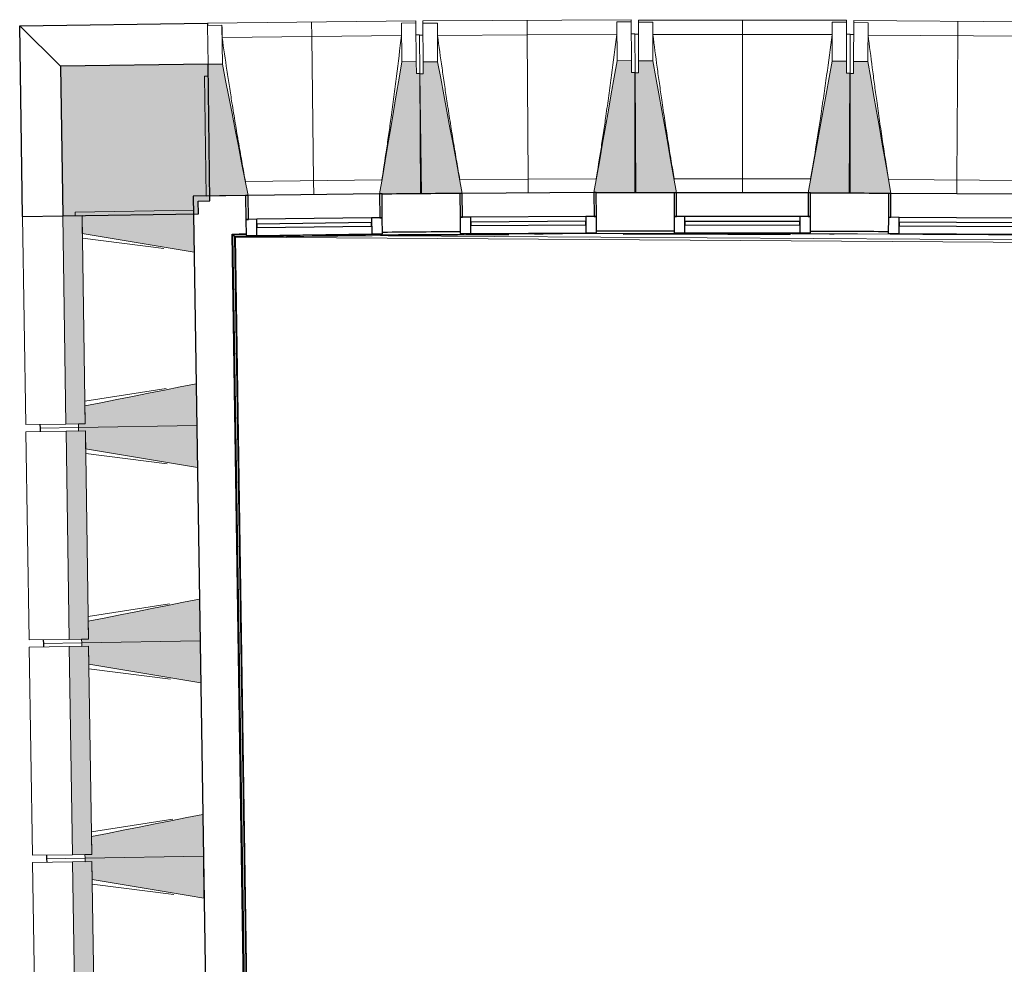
# Model space of a CAD drawing. Header units: millimetres. Extents: x -2845 to 74565, y -36590 to 13748.
# Tile 6 of 39: x 29099 to 33214, y -17323 to -13376. Entities that reach past the tile are written whole.
import ezdxf

# ---------------------------------------------------------------- set-up
doc = ezdxf.new("R2010")
doc.units = ezdxf.units.MM
for name, color, linetype, lineweight in [('A-FLOR', 7, 'Continuous', 25), ('A-FLOR-HRAL', 7, 'Continuous', 18), ('A-GENM', 7, 'Continuous', 18), ('A-GLAZ', 7, 'Continuous', 25), ('A-WALL', 7, 'Continuous', 25), ('A-WALL-PATT', 7, 'Continuous', 25), ('I-WALL', 7, 'Continuous', 25), ('MUR', 7, 'Continuous', 25), ('S-BEAM', 7, 'Continuous', 18)]:
    doc.layers.add(name, color=color, linetype=linetype, lineweight=lineweight)

# ---------------------------------------------------------------- blocks, each defined once
blk = doc.blocks.new('20_MUR PREFA_01 - Type 1-3119337-2021_015_1111_DCE_1_50_N0 FINI_CFA_CDC')
at = {"layer": 'A-GENM'}
for p, q in [((0, 722.1), (0, 661.4)), ((0, 661.4), (0, 58.5)), ((0, 0.7), (0, 58.5))]:
    blk.add_line(p, q, dxfattribs=at)
blk = doc.blocks.new('Murs 4 - Murs 1-3190715-2021_015_1111_DCE_1_50_N0 FINI_CFA_CDC')
at = {"layer": 'A-WALL-PATT', "true_color": 0x787878}
blk.add_hatch(color=8, dxfattribs=at).paths.add_polyline_path([(-23890.5, -14195.3), (-23323.7, -14186.6), (-23324.5, -14133.6), (-23275.7, -14133), (-23283, -13561.8), (-23900.1, -13569.7), (-23891.4, -14133.6)])
at = {"layer": 'A-WALL'}
for p, q in [((-23283, -13561.8), (-23900.1, -13569.7)), ((-23900.1, -13569.7), (-23890.5, -14195.3)), ((-23275.7, -14133), (-23283, -13561.8)), ((-23324.5, -14133.6), (-23275.7, -14133)), ((-23323.7, -14186.6), (-23324.5, -14133.6)), ((-23890.5, -14195.3), (-23323.7, -14186.6))]:
    blk.add_line(p, q, dxfattribs=at)
at = {"layer": 'MUR'}
for p, q in [((-24070.4, -13400.6), (-23285.1, -13390.7)), ((-24058.2, -14197.8), (-24070.4, -13400.6)), ((-23900.1, -13569.7), (-24070.4, -13400.6)), ((-23285.1, -13390.7), (-23285, -13399.7)), ((-24058.2, -14197.8), (-23890.5, -14195.3))]:
    blk.add_line(p, q, dxfattribs=at)
blk = doc.blocks.new('B02_DC_STR_rvt-1-2021_015_1111_DCE_1_50_N0 FINI_CFA_CDC')
at = {"layer": 'S-BEAM', "lineweight": 5, "true_color": 0x787878}
for points in [[(-23291, -14112.8), (-23126, -14110.7), (-23126, -14110.1), (-23116.1, -14109.9), (-23223, -13561), (-23283, -13561.8), (-23282.3, -13611.8), (-23297.3, -13612), (-23291.9, -14041.9)], [(-22556, -14103.5), (-22391.1, -14101.4), (-22397.4, -13600.6), (-22412.4, -13600.6), (-22413, -13550.8), (-22473, -13551.5), (-22565.9, -14103), (-22556.1, -14102.8)], [(-22395.4, -14103), (-22230.4, -14102), (-22230.4, -14101.3), (-22220.5, -14101.2), (-22323.8, -13551.6), (-22383.8, -13552), (-22383.8, -13602), (-22398.4, -13602.1), (-22395.8, -14033.1)], [(-21660.4, -14098.5), (-21495.4, -14097.5), (-21498.5, -13596.6), (-21513.5, -13596.6), (-21513.8, -13546.7), (-21573.8, -13547), (-21669.8, -14097.8), (-21660.4, -14097.8)], [(-21334.7, -14099.1), (-21334.7, -14098.4), (-21324.8, -14098.4), (-21424.5, -13548.1), (-21484.5, -13548.1), (-21484.5, -13598.1), (-21499.5, -13598.1), (-21499.7, -14099), (-21334.7, -14099.1)], [(-20599.7, -14099.3), (-20599.5, -13598.4), (-20614.5, -13598.4), (-20614.5, -13548.4), (-20674.5, -13548.4), (-20774.6, -14098.6), (-20764.7, -14098.6), (-20764.7, -14099.3), (-20685.5, -14099.3)], [(-20439, -14102), (-20439, -14101.3), (-20429.2, -14101.3), (-20525.2, -13550.4), (-20585.2, -13550.4), (-20585.7, -13600), (-20600.6, -13599.9), (-20604, -14100.8), (-20439.7, -14101.9)], [(-23877.1, -15065.2), (-23796.5, -15063.9), (-23809.8, -14194), (-23890.5, -14195.3), (-23877.2, -15063.9)], [(-23341.5, -14346.9), (-23344.2, -14171.9), (-23838.8, -14179.5), (-23838.6, -14194.5), (-23809.8, -14194.5), (-23808.7, -14268.5), (-23344.2, -14346.4)], [(-23825, -15079.4), (-23330.4, -15071.8), (-23333.1, -14896.8), (-23797.6, -14989.5), (-23796.5, -15063.9), (-23825.2, -15064.4), (-23825.1, -15071.8)], [(-23863.3, -15965.1), (-23782.7, -15963.8), (-23796, -15093.9), (-23876.7, -15095.2), (-23863.4, -15963.8)], [(-23327.7, -15246.8), (-23330.4, -15071.8), (-23825, -15079.4), (-23824.8, -15094.4), (-23796, -15094.4), (-23794.9, -15168.4), (-23330.4, -15246.3)], [(-23811.2, -15979.3), (-23316.6, -15971.7), (-23319.3, -15796.7), (-23783.8, -15889.4), (-23782.7, -15963.8), (-23811.4, -15964.3), (-23811.3, -15971.7)], [(-23849.5, -16865), (-23768.9, -16863.7), (-23782.2, -15993.8), (-23862.9, -15995.1), (-23849.6, -16859.1)], [(-23313.9, -16146.7), (-23316.6, -15971.7), (-23811.2, -15979.3), (-23811, -15994.3), (-23782.2, -15994.3), (-23781.1, -16068.3), (-23316.6, -16146.2)], [(-23797.4, -16879.2), (-23302.8, -16871.6), (-23305.5, -16696.6), (-23770, -16789.3), (-23768.9, -16863.7), (-23797.6, -16864.2)], [(-23300.1, -17046.6), (-23302.8, -16871.6), (-23797.4, -16879.2), (-23797.2, -16894.2), (-23768.4, -16894.2), (-23767.3, -16968.2), (-23302.8, -17046.1)], [(-23835.7, -17764.9), (-23755.1, -17763.6), (-23768.4, -16893.7), (-23849.1, -16895), (-23837.7, -17633.3)]]:
    blk.add_hatch(color=8, dxfattribs=at).paths.add_polyline_path(points)
at = {"layer": 'A-FLOR'}
for p, q in [((-23985.6, -15066.8), (-23985.3, -15081.8)), ((-23985.3, -15081.8), (-23985.1, -15096.8)), ((-23971.8, -15966.7), (-23971.5, -15981.7)), ((-23971.5, -15981.7), (-23971.3, -15996.7)), ((-23957.9, -16866.6), (-23957.7, -16881.6)), ((-23957.7, -16881.6), (-23957.5, -16896.6))]:
    blk.add_line(p, q, dxfattribs=at)
at = {"layer": 'S-BEAM'}
for p, q in [((-22415.2, -13379.6), (-23285.1, -13390.7)), ((-23285, -13399.7), (-23225, -13398.9)), ((-23283, -13561.8), (-23285, -13399.7)), ((-23223, -13561), (-23225, -13398.9)), ((-23225, -13398.9), (-23225, -13399.2)), ((-22475.1, -13389.4), (-22415.1, -13388.7)), ((-22475.1, -13389.4), (-22473, -13551.5)), ((-22475.1, -13389.7), (-22475.1, -13389.4)), ((-22415.2, -13379.6), (-22415.1, -13388.7)), ((-22415.1, -13388.7), (-22413, -13550.8)), ((-21514.8, -13375.5), (-22384.8, -13380.9)), ((-22384.8, -13389.9), (-22384.8, -13380.9)), ((-22384.8, -13389.9), (-22324.8, -13389.6)), ((-22383.8, -13552), (-22384.8, -13389.9)), ((-22323.8, -13551.6), (-22324.8, -13389.6)), ((-22324.8, -13389.6), (-22324.7, -13389.8)), ((-21574.8, -13384.9), (-21514.8, -13384.6)), ((-21574.8, -13384.9), (-21573.8, -13547)), ((-21574.8, -13385.2), (-21574.8, -13384.9)), ((-21514.8, -13375.5), (-21514.8, -13384.6)), ((-21514.8, -13384.6), (-21513.8, -13546.7)), ((-21484.5, -13548.1), (-21484.4, -13386)), ((-21484.4, -13386), (-21484.4, -13377)), ((-20614.4, -13377.3), (-21484.4, -13377)), ((-21484.4, -13386), (-21424.4, -13386)), ((-21424.5, -13548.1), (-21424.4, -13386)), ((-21424.4, -13386), (-21424.4, -13386.3)), ((-20674.4, -13386.3), (-20674.5, -13548.4)), ((-20674.5, -13386.5), (-20674.4, -13386.3)), ((-20674.4, -13386.3), (-20614.4, -13386.3)), ((-20614.4, -13386.3), (-20614.5, -13548.4)), ((-20614.4, -13377.3), (-20614.4, -13386.3)), ((-20585.2, -13550), (-20584.1, -13387.9)), ((-20584.1, -13387.9), (-20584.1, -13378.9)), ((-19714.1, -13384.9), (-20584.1, -13378.9)), ((-20584.1, -13387.9), (-20524.1, -13388.4)), ((-20525.2, -13550.4), (-20524.1, -13388.4)), ((-20524.1, -13388.4), (-20524.1, -13388.6)), ((-22474.7, -13441), (-23224.1, -13450.5)), ((-22399.5, -13438.5), (-22414.5, -13438.7)), ((-22399.5, -13438.5), (-22397.4, -13600.6)), ((-22384.4, -13439.9), (-22399.4, -13440)), ((-21574.7, -13436.5), (-22324.2, -13441.1)), ((-21499.5, -13434.5), (-21514.5, -13434.6)), ((-21499.5, -13434.5), (-21498.5, -13596.6)), ((-21484.5, -13436), (-21499.5, -13436)), ((-20674.7, -13437.9), (-21424.2, -13437.6)), ((-20599.5, -13436.3), (-20614.5, -13436.3)), ((-20599.5, -13436.3), (-20599.5, -13598.4)), ((-20584.5, -13437.9), (-20599.5, -13437.8)), ((-19774.7, -13445.1), (-20524.2, -13439.9)), ((-23223, -13561), (-23283, -13561.8)), ((-23283, -13561.8), (-23282.3, -13611.8)), ((-22413, -13550.8), (-22473, -13551.5)), ((-22412.4, -13600.8), (-22413, -13550.8)), ((-22323.8, -13551.6), (-22383.8, -13552)), ((-22383.8, -13552), (-22383.4, -13602)), ((-21513.8, -13546.7), (-21573.8, -13547)), ((-21513.5, -13596.7), (-21513.8, -13546.7)), ((-21424.5, -13548.1), (-21484.5, -13548.1)), ((-21484.5, -13548.1), (-21484.5, -13598.1)), ((-20614.5, -13548.4), (-20674.5, -13548.4)), ((-20614.5, -13598.4), (-20614.5, -13548.4)), ((-20585.2, -13550), (-20585.6, -13600)), ((-20525.2, -13550.4), (-20585.2, -13550)), ((-23282.3, -13611.8), (-23297.3, -13612)), ((-23297.3, -13612), (-23291, -14112.8)), ((-22397.4, -13600.6), (-22412.4, -13600.8)), ((-22383.4, -13602), (-22398.4, -13602.1)), ((-22398.4, -13602.1), (-22395.4, -14103)), ((-22391.1, -14101.4), (-22397.4, -13600.6)), ((-21498.5, -13596.6), (-21513.5, -13596.7)), ((-21499.5, -13598.1), (-21499.7, -14099)), ((-21484.5, -13598.1), (-21499.5, -13598.1)), ((-21495.4, -14097.5), (-21498.5, -13596.6)), ((-20599.5, -13598.4), (-20614.5, -13598.4)), ((-20600.6, -13599.9), (-20604, -14100.8)), ((-20585.6, -13600), (-20600.6, -13599.9)), ((-20599.7, -14099.3), (-20599.5, -13598.4)), ((-23127, -14052.3), (-22556.5, -14045)), ((-22231, -14043.5), (-21660.5, -14040)), ((-21334.9, -14040.6), (-20764.4, -14040.8)), ((-20438.9, -14043.5), (-19868.4, -14047.4)), ((-23291, -14112.8), (-23126, -14110.7)), ((-22556.1, -14103.5), (-22391.1, -14101.4)), ((-22395.4, -14103), (-22230.4, -14102)), ((-21660.4, -14098.5), (-21495.4, -14097.5)), ((-21499.7, -14099), (-21334.7, -14099.1)), ((-20764.8, -14099.3), (-20599.7, -14099.3)), ((-20604, -14100.8), (-20439, -14102)), ((-24058.2, -14197.8), (-23890.5, -14195.3)), ((-23809.8, -14194), (-23890.5, -14195.3)), ((-23890.5, -14195.3), (-23877.1, -15065.2)), ((-23344.2, -14171.9), (-23838.8, -14179.5)), ((-23838.8, -14179.5), (-23838.6, -14194.5)), ((-23838.6, -14194.5), (-23809.8, -14194)), ((-23809.8, -14194), (-23808.7, -14268.5)), ((-23796.5, -15063.9), (-23809.8, -14194)), ((-23341.5, -14346.9), (-23344.2, -14171.9)), ((-24058.2, -14197.8), (-24044.8, -15067.7)), ((-23467.4, -14331), (-23808.4, -14287.9)), ((-23330.4, -15071.8), (-23333.1, -14896.8)), ((-23797.9, -14970), (-23458.4, -14916.5)), ((-23797.6, -14989.5), (-23796.5, -15063.9)), ((-23877.1, -15065.2), (-24044.8, -15067.7)), ((-24044.4, -15097.7), (-23876.7, -15095.2)), ((-24044.4, -15097.7), (-24031, -15967.6)), ((-23985.3, -15081.8), (-23985.6, -15066.8)), ((-23825, -15079.4), (-23985.3, -15081.8)), ((-23985.3, -15081.8), (-23825, -15079.4)), ((-23985.1, -15096.8), (-23985.3, -15081.8)), ((-23877.1, -15065.2), (-23796.5, -15063.9)), ((-23796, -15093.9), (-23876.7, -15095.2)), ((-23876.7, -15095.2), (-23863.3, -15965.1)), ((-23796.5, -15063.9), (-23825.2, -15064.4)), ((-23825.2, -15064.4), (-23825, -15079.4)), ((-23825, -15079.4), (-23330.4, -15071.8)), ((-23330.4, -15071.8), (-23825, -15079.4)), ((-23825, -15079.4), (-23824.8, -15094.4)), ((-23824.8, -15094.4), (-23796, -15093.9)), ((-23796, -15093.9), (-23794.9, -15168.4)), ((-23782.7, -15963.8), (-23796, -15093.9)), ((-23327.7, -15246.8), (-23330.4, -15071.8)), ((-23453.6, -15230.9), (-23794.6, -15187.8)), ((-23316.6, -15971.7), (-23319.3, -15796.7)), ((-23784.1, -15869.9), (-23444.6, -15816.4)), ((-23783.8, -15889.4), (-23782.7, -15963.8)), ((-23863.3, -15965.1), (-24031, -15967.6)), ((-23971.5, -15981.7), (-23971.8, -15966.7)), ((-23863.3, -15965.1), (-23782.7, -15963.8)), ((-23782.7, -15963.8), (-23811.4, -15964.3)), ((-23811.4, -15964.3), (-23811.2, -15979.3)), ((-24030.6, -15997.6), (-23862.9, -15995.1)), ((-24030.6, -15997.6), (-24017.2, -16867.5)), ((-23811.2, -15979.3), (-23971.5, -15981.7)), ((-23971.5, -15981.7), (-23811.2, -15979.3)), ((-23971.3, -15996.7), (-23971.5, -15981.7)), ((-23782.2, -15993.8), (-23862.9, -15995.1)), ((-23862.9, -15995.1), (-23849.5, -16865)), ((-23811.2, -15979.3), (-23316.6, -15971.7)), ((-23316.6, -15971.7), (-23811.2, -15979.3)), ((-23811.2, -15979.3), (-23811, -15994.3)), ((-23811, -15994.3), (-23782.2, -15993.8)), ((-23782.2, -15993.8), (-23781.1, -16068.3)), ((-23768.9, -16863.7), (-23782.2, -15993.8)), ((-23313.9, -16146.7), (-23316.6, -15971.7)), ((-23439.8, -16130.8), (-23780.8, -16087.7)), ((-23302.8, -16871.6), (-23305.5, -16696.6)), ((-23770.3, -16769.8), (-23430.8, -16716.3)), ((-23770, -16789.3), (-23768.9, -16863.7)), ((-23849.5, -16865), (-24017.2, -16867.5)), ((-23957.7, -16881.6), (-23957.9, -16866.6)), ((-23849.5, -16865), (-23768.9, -16863.7)), ((-23768.9, -16863.7), (-23797.6, -16864.2)), ((-23797.6, -16864.2), (-23797.4, -16879.2)), ((-23797.4, -16879.2), (-23302.8, -16871.6)), ((-23302.8, -16871.6), (-23797.4, -16879.2)), ((-23300.1, -17046.6), (-23302.8, -16871.6)), ((-24016.8, -16897.5), (-23849.1, -16895)), ((-24016.8, -16897.5), (-24003.4, -17767.4)), ((-23797.4, -16879.2), (-23957.7, -16881.6)), ((-23957.7, -16881.6), (-23797.4, -16879.2)), ((-23957.5, -16896.6), (-23957.7, -16881.6)), ((-23768.4, -16893.7), (-23849.1, -16895)), ((-23849.1, -16895), (-23835.7, -17764.9)), ((-23797.4, -16879.2), (-23797.2, -16894.2)), ((-23797.2, -16894.2), (-23768.4, -16893.7)), ((-23768.4, -16893.7), (-23767.3, -16968.2)), ((-23755.1, -17763.6), (-23768.4, -16893.7)), ((-23426, -17030.7), (-23767, -16987.6))]:
    blk.add_line(p, q, dxfattribs=at)
at = {"layer": 'S-BEAM', "flags": 128}
for points in [[(-23225, -13399.2), (-23224.8, -13409.5), (-23224.6, -13419.7), (-23224.5, -13430), (-23224.3, -13440.3), (-23224.1, -13450.5)], [(-22474.7, -13441), (-22474.8, -13430.8), (-22474.8, -13420.5), (-22474.9, -13410.2), (-22475, -13400), (-22475.1, -13389.7)], [(-22324.7, -13389.8), (-22324.6, -13400.1), (-22324.5, -13410.3), (-22324.4, -13420.6), (-22324.3, -13430.9), (-22324.2, -13441.1)], [(-21574.7, -13436.5), (-21574.7, -13426.2), (-21574.7, -13416), (-21574.8, -13405.7), (-21574.8, -13395.5), (-21574.8, -13385.2)], [(-21424.4, -13386.3), (-21424.4, -13396.5), (-21424.3, -13406.8), (-21424.3, -13417.1), (-21424.3, -13427.3), (-21424.2, -13437.6)], [(-20674.7, -13437.9), (-20674.7, -13427.6), (-20674.6, -13417.3), (-20674.6, -13407.1), (-20674.5, -13396.8), (-20674.5, -13386.5)], [(-20524.1, -13388.6), (-20524.1, -13398.9), (-20524.2, -13409.1), (-20524.2, -13419.4), (-20524.2, -13429.7), (-20524.2, -13439.9)], [(-23116.1, -14109.9), (-23129.4, -14041.9), (-23142.7, -13973.2), (-23156.1, -13904.5), (-23169.5, -13835.8), (-23182.9, -13767.1), (-23196.2, -13698.4), (-23209.6, -13629.7), (-23223, -13561)], [(-22473, -13551.5), (-22484.7, -13620.5), (-22496.3, -13689.6), (-22507.9, -13758.6), (-22519.5, -13827.6), (-22531.2, -13896.6), (-22542.8, -13965.6), (-22554.4, -14034.6), (-22565.9, -14103)], [(-22220.5, -14101.2), (-22233.3, -14033.1), (-22246.2, -13964.4), (-22259.1, -13895.6), (-22272.1, -13826.8), (-22285, -13758), (-22297.9, -13689.2), (-22310.8, -13620.4), (-22323.8, -13551.6)], [(-21573.8, -13547), (-21585.8, -13616), (-21597.9, -13684.9), (-21610, -13753.8), (-21622.1, -13822.8), (-21634.1, -13891.7), (-21646.2, -13960.7), (-21658.3, -14029.6), (-21670.3, -14097.9)], [(-21324.8, -14098.4), (-21337.2, -14030.2), (-21349.6, -13961.3), (-21362.1, -13892.5), (-21374.6, -13823.6), (-21387.1, -13754.7), (-21399.5, -13685.9), (-21412, -13617), (-21424.5, -13548.1)], [(-20674.5, -13548.4), (-20687, -13617.2), (-20699.5, -13686.1), (-20712.1, -13755), (-20724.6, -13823.8), (-20737.1, -13892.7), (-20749.6, -13961.5), (-20762.2, -14030.4), (-20774.6, -14098.6)], [(-20429.1, -14101.3), (-20441.1, -14033.1), (-20453.1, -13964.1), (-20465.1, -13895.2), (-20477.1, -13826.2), (-20489.2, -13757.3), (-20501.2, -13688.3), (-20513.2, -13619.4), (-20525.2, -13550.4)], [(-23808.7, -14268.5), (-23741.9, -14279.7), (-23675.2, -14290.9), (-23608.5, -14302.1), (-23541.7, -14313.3), (-23475, -14324.5), (-23408.3, -14335.7), (-23341.5, -14346.9)], [(-23333.1, -14896.8), (-23399.4, -14910), (-23465.8, -14923.3), (-23532.2, -14936.5), (-23598.5, -14949.8), (-23664.9, -14963), (-23731.3, -14976.2), (-23797.6, -14989.5)], [(-23794.9, -15168.4), (-23728.1, -15179.6), (-23661.4, -15190.8), (-23594.7, -15202), (-23527.9, -15213.2), (-23461.2, -15224.4), (-23394.5, -15235.6), (-23327.7, -15246.8)], [(-23319.3, -15796.7), (-23385.6, -15809.9), (-23452, -15823.2), (-23518.4, -15836.4), (-23584.7, -15849.7), (-23651.1, -15862.9), (-23717.5, -15876.1), (-23783.8, -15889.4)], [(-23781.1, -16068.3), (-23714.3, -16079.5), (-23647.6, -16090.7), (-23580.9, -16101.9), (-23514.1, -16113.1), (-23447.4, -16124.3), (-23380.7, -16135.5), (-23313.9, -16146.7)], [(-23305.5, -16696.6), (-23371.8, -16709.8), (-23438.2, -16723.1), (-23504.6, -16736.3), (-23570.9, -16749.6), (-23637.3, -16762.8), (-23703.7, -16776), (-23770, -16789.3)], [(-23767.3, -16968.2), (-23700.5, -16979.4), (-23633.8, -16990.6), (-23567.1, -17001.8), (-23500.3, -17013), (-23433.6, -17024.2), (-23366.8, -17035.4), (-23300.1, -17046.6)]]:
    blk.add_lwpolyline(points, dxfattribs=at)
at = {"layer": 'S-BEAM'}
for points, knots in [([(-23224.1, -13450.5), (-23217.7, -13496), (-23207.7, -13564.2), (-23193.8, -13655.1), (-23182.3, -13728.9), (-23169.4, -13808.4), (-23155.1, -13893.5), (-23140.9, -13974.8), (-23131.4, -14027.7), (-23126.9, -14052.3)], [0, 0, 0, 0, 0.2222222, 0.3333333, 0.4444444, 0.5833333, 0.7222222, 0.8611111, 0.9816328, 0.9816328, 0.9816328, 0.9816328]), ([(-22556.7, -14045.1), (-22550.1, -14003.3), (-22540.2, -13938.8), (-22527.5, -13851.4), (-22517.2, -13777.4), (-22506.4, -13697.6), (-22491.7, -13583.6), (-22481.3, -13498.1), (-22474.7, -13441)], [0.0183438, 0.0183438, 0.0183438, 0.0183438, 0.2222222, 0.3333333, 0.4444444, 0.5833333, 0.7222222, 1, 1, 1, 1]), ([(-22324.2, -13441.1), (-22318, -13486.7), (-22308.5, -13554.9), (-22295.2, -13645.9), (-22284.2, -13719.8), (-22271.8, -13799.3), (-22258.1, -13884.5), (-22244.4, -13966), (-22235.2, -14018.9), (-22230.9, -14043.5)], [0, 0, 0, 0, 0.2222222, 0.3333333, 0.4444444, 0.5833333, 0.7222222, 0.8611111, 0.9816328, 0.9816328, 0.9816328, 0.9816328]), ([(-21660.6, -14040), (-21653.8, -13998.3), (-21643.5, -13933.9), (-21630.2, -13846.5), (-21619.4, -13772.6), (-21608.1, -13692.9), (-21592.6, -13579), (-21581.7, -13493.5), (-21574.7, -13436.5)], [0.0183438, 0.0183438, 0.0183438, 0.0183438, 0.2222222, 0.3333333, 0.4444444, 0.5833333, 0.7222222, 1, 1, 1, 1]), ([(-21424.2, -13437.6), (-21418.3, -13483.2), (-21409.3, -13551.5), (-21396.6, -13642.5), (-21386, -13716.5), (-21374.2, -13796.1), (-21361, -13881.4), (-21347.9, -13962.9), (-21339, -14016), (-21334.8, -14040.6)], [0, 0, 0, 0, 0.2222222, 0.3333333, 0.4444444, 0.5833333, 0.7222222, 0.8611111, 0.9816328, 0.9816328, 0.9816328, 0.9816328]), ([(-20764.5, -14040.8), (-20757.4, -13999.1), (-20746.7, -13934.8), (-20732.9, -13847.5), (-20721.6, -13773.6), (-20709.8, -13694), (-20693.6, -13580.2), (-20682.1, -13494.8), (-20674.7, -13437.9)], [0.0183438, 0.0183438, 0.0183438, 0.0183438, 0.2222222, 0.3333333, 0.4444444, 0.5833333, 0.7222222, 1, 1, 1, 1]), ([(-20524.2, -13439.9), (-20518.7, -13485.6), (-20510, -13553.9), (-20498, -13645), (-20487.8, -13719.1), (-20476.5, -13798.8), (-20463.9, -13884.1), (-20451.3, -13965.7), (-20442.8, -14018.8), (-20438.8, -14043.5)], [0, 0, 0, 0, 0.2222222, 0.3333333, 0.4444444, 0.5833333, 0.7222222, 0.8611111, 0.9816328, 0.9816328, 0.9816328, 0.9816328])]:
    blk.add_open_spline(points, degree=3, knots=knots, dxfattribs=at)
at = {"layer": 'MUR', "color": 5, "lineweight": 25, "true_color": 0x0000ff}
blk.add_blockref('Murs 4 - Murs 1-3190715-2021_015_1111_DCE_1_50_N0 FINI_CFA_CDC', (0, 0), dxfattribs=at)
at = {"layer": 'S-BEAM', "color": 5, "lineweight": 25, "true_color": 0x0000ff}
for p, rotation in [((-22841, -14107.1), 0.7260035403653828), ((-21945.4, -14100.2), 0.3529371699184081), ((-21049.7, -14099.2), 359.9798707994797), ((-20154, -14103.9), 359.606804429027)]:
    blk.add_blockref('20_MUR PREFA_01 - Type 1-3119337-2021_015_1111_DCE_1_50_N0 FINI_CFA_CDC', p, dxfattribs=dict(at, rotation=rotation))
blk = doc.blocks.new('XXX_VIDE FENETRE - 550-377501-2021_015_1111_DCE_1_50_N0 FINI_CFA_CDC')
at = {"layer": 'A-GLAZ'}
for p, q in [((-285, 0), (-285, -100)), ((-275, 0), (-285, 0)), ((275, 0), (-275, 0)), ((-275, -100), (-275, 0)), ((285, 0), (275, 0)), ((275, 0), (275, -100)), ((285, -100), (285, 0)), ((-285, -100), (-275, -100)), ((-240, -100), (-285, -100)), ((-285, -100), (-285, -167.5)), ((-240, -167.5), (-240, -100)), ((240, -100), (-240, -100)), ((240, -100), (240, -167.5)), ((285, -100), (240, -100)), ((275, -100), (285, -100)), ((285, -167.5), (285, -100)), ((-285, -167.5), (-240, -167.5)), ((-240, -167.5), (240, -167.5)), ((240, -167.5), (285, -167.5))]:
    blk.add_line(p, q, dxfattribs=at)
at = {"layer": 'A-GLAZ', "color": 173, "true_color": 0x5c63b1}
for p, q in [((240, -120), (-240, -120)), ((-240, -120), (-240, -135)), ((240, -135), (240, -120)), ((-240, -135), (240, -135))]:
    blk.add_line(p, q, dxfattribs=at)
blk = doc.blocks.new('Garde-corps - Garde-corps-505471-2021_015_1111_DCE_1_50_N0 FINI_CFA_CDC')
at = {"layer": 'A-FLOR-HRAL'}
for p, q in [((-23182.7, -14271.4), (-23124, -14270.6)), ((-23086, -20374.6), (-23179.6, -14274.3)), ((-23179.6, -14274.3), (-23123.9, -14274.7)), ((-22974.4, -14275.7), (-17756.7, -14309.4)), ((-21918.6, -14271.9), (-21882.7, -14271.8)), ((-20685.5, -14272.1), (-20666.5, -14272.2)), ((-23079, -20367.4), (-23172.4, -14281.4)), ((-23077.3, -20365.6), (-23170.6, -14283.1)), ((-23075.7, -20363.9), (-23168.9, -14284.7))]:
    blk.add_line(p, q, dxfattribs=at)
at = {"layer": 'A-FLOR-HRAL', "flags": 128}
for points in [[(-23172.4, -14281.4), (-23176, -14277.8), (-23179.6, -14274.3)], [(-23168.9, -14284.7), (-17678.6, -14320.7), (-14410.7, -14446.4)]]:
    blk.add_lwpolyline(points, dxfattribs=at)
at = {"layer": 'A-FLOR-HRAL'}
for radius, start, end in [(137273, 87.112212, 90.771971), (137269.6, 90.293744, 90.770558), (137283.1, 90.378328, 90.513815), (137283.1, 90.004947, 90.140434), (137269.6, 89.802207, 90.094064), (137283.1, 89.631565, 89.767052)]:
    blk.add_arc((-21322.9, -151541.9), radius, start, end, dxfattribs=at)
for points, knots in [([(-23179.6, -14274.3), (-23179.6, -14274.3), (-23179.6, -14274.3), (-23179.7, -14274.3), (-23179.7, -14274.2), (-23179.8, -14274.2), (-23179.9, -14274.1), (-23179.9, -14274), (-23180, -14273.9), (-23180.1, -14273.8), (-23180.2, -14273.7), (-23180.3, -14273.6), (-23180.5, -14273.5), (-23180.6, -14273.4), (-23180.7, -14273.3), (-23180.8, -14273.2), (-23181, -14273), (-23181.1, -14272.9), (-23181.3, -14272.7), (-23181.6, -14272.4), (-23182.1, -14271.9), (-23182.5, -14271.6), (-23182.7, -14271.4)], [0, 0, 0, 0, 0.071429, 0.107143, 0.142857, 0.178571, 0.214286, 0.25, 0.285714, 0.321429, 0.357143, 0.392857, 0.428571, 0.464286, 0.5, 0.535714, 0.571429, 0.607143, 0.642857, 0.714286, 0.857143, 1, 1, 1, 1]), ([(-23168.9, -14284.7), (-23168.9, -14284.7), (-23169, -14284.7), (-23169, -14284.6), (-23169.1, -14284.5), (-23169.3, -14284.4), (-23169.4, -14284.2), (-23169.6, -14284.1), (-23169.8, -14283.9), (-23170, -14283.7), (-23170.2, -14283.5), (-23170.4, -14283.3), (-23170.5, -14283.2), (-23170.6, -14283.1)], [0.075, 0.075, 0.075, 0.075, 0.15, 0.2125, 0.275, 0.35, 0.425, 0.5, 0.6, 0.7, 0.775, 0.85, 1, 1, 1, 1])]:
    blk.add_open_spline(points, degree=3, knots=knots, dxfattribs=at)
blk = doc.blocks.new('B02_ARC_rvt-1-2021_015_1111_DCE_1_50_N0 FINI_CFA_CDC')
at = {"layer": 'A-FLOR'}
for p, q in [((-20740.5, -14100), (-20745.2, -14100)), ((-20676.7, -14260.3), (-20764.8, -14259.9)), ((-20504, -14261.2), (-20666.4, -14260.3))]:
    blk.add_line(p, q, dxfattribs=at)
at = {"layer": 'I-WALL'}
for p, q in [((-23126, -14110.6), (-23345.1, -14113.6)), ((-23345.1, -14113.6), (-23342.6, -14273.6)), ((-23342.6, -14273.6), (-23246.5, -20540)), ((-23089, -20377.7), (-23182.7, -14271.4))]:
    blk.add_line(p, q, dxfattribs=at)
at = {"layer": 'I-WALL', "flags": 128}
blk.add_lwpolyline([(-23182.7, -14271.4), (-23153.3, -14271), (-23124, -14270.6)], dxfattribs=at)
at = {"layer": 'I-WALL'}
for radius, start, end in [(137443.1, 90.378298, 90.514063), (137443.1, 90.004917, 90.140682), (137443.1, 89.631536, 89.767301), (137283.1, 90.378328, 90.513816), (137283.1, 90.004946, 90.140435), (137283.1, 89.631565, 89.767054)]:
    blk.add_arc((-21322.9, -151541.9), radius, start, end, dxfattribs=at)
at = {"layer": 'A-FLOR-HRAL', "lineweight": 18}
blk.add_blockref('Garde-corps - Garde-corps-505471-2021_015_1111_DCE_1_50_N0 FINI_CFA_CDC', (0, 0), dxfattribs=at)
at = {"layer": 'A-GLAZ', "lineweight": 18}
for p, rotation in [((-22841, -14106.5), 0.7260035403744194), ((-21945.4, -14099.5), 0.3529371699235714), ((-21049.7, -14098.5), 359.9798707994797), ((-20154, -14103.2), 359.606804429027)]:
    blk.add_blockref('XXX_VIDE FENETRE - 550-377501-2021_015_1111_DCE_1_50_N0 FINI_CFA_CDC', p, dxfattribs=dict(at, rotation=rotation))

msp = doc.modelspace()

# ---------------------------------------------------------------- block references
at = {"lineweight": 5}
for name in ['B02_DC_STR_rvt-1-2021_015_1111_DCE_1_50_N0 FINI_CFA_CDC', 'B02_ARC_rvt-1-2021_015_1111_DCE_1_50_N0 FINI_CFA_CDC']:
    msp.add_blockref(name, (53169.3, 0), dxfattribs=at)

doc.saveas('drawing.dxf')
